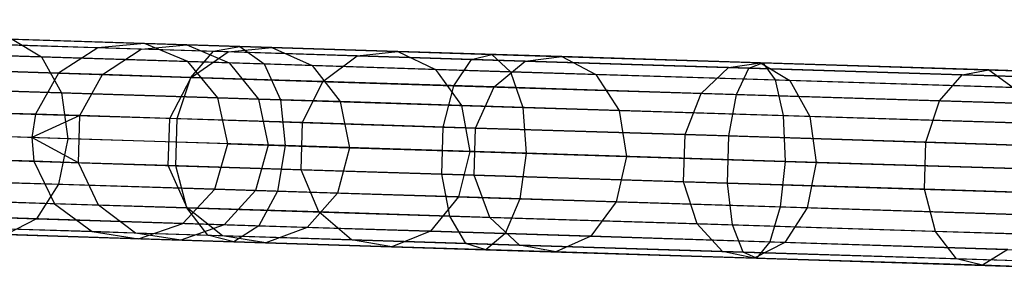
# Model space of a CAD drawing. Extents: x -91 to 91, y -91 to 262.
# Tile 58 of 256: x -83.49 to -73.46, y 1.22 to 3.8. Entities that reach past the tile are written whole.
import ezdxf

# ---------------------------------------------------------------- set-up
doc = ezdxf.new("R2010")
doc.units = 0
doc.header["$LTSCALE"] = 25.4
doc.layers.get('0').update_dxf_attribs({"linetype": 'CONTINUOUS'})

# ---------------------------------------------------------------- blocks, each defined once
blk = doc.blocks.new('ETE0_STL_1')
at = {"color": 0}
for p, q in [((-82.69, 3.512, 301.427), (-90.378, 3.753, 191.427)), ((-82.69, 3.512, 301.427), (-90.378, 3.753, 191.427)), ((-82.214, 3.555, 301.394), (-89.902, 3.796, 191.394)), ((-82.214, 3.555, 301.394), (-89.902, 3.796, 191.394)), ((-81.773, 3.371, 301.363), (-89.461, 3.612, 191.363)), ((-81.773, 3.371, 301.363), (-89.461, 3.612, 191.363)), ((-83.887, 3.55, 175.055), (-81.513, 3.475, 173.169)), ((-83.887, 3.55, 175.055), (-81.513, 3.475, 173.169)), ((-83.563, 3.597, 175.404), (-81.244, 3.525, 173.562)), ((-83.563, 3.597, 175.404), (-81.244, 3.525, 173.562)), ((-83.563, 3.597, 175.404), (-83.265, 3.418, 175.733)), ((-83.563, 3.597, 175.404), (-83.265, 3.418, 175.733)), ((-82.69, 3.512, 301.427), (-83.091, 3.253, 301.455)), ((-82.69, 3.512, 301.427), (-83.091, 3.253, 301.455)), ((-82.214, 3.555, 301.394), (-82.69, 3.512, 301.427)), ((-82.214, 3.555, 301.394), (-82.69, 3.512, 301.427)), ((-82.249, 3.498, 304.448), (-82.69, 3.512, 301.427)), ((-82.249, 3.498, 304.448), (-82.69, 3.512, 301.427)), ((-82.249, 3.498, 304.448), (-81.784, 3.542, 304.344)), ((-82.249, 3.498, 304.448), (-81.784, 3.542, 304.344)), ((-81.784, 3.542, 304.344), (-82.214, 3.555, 301.394)), ((-81.784, 3.542, 304.344), (-82.214, 3.555, 301.394)), ((-81.773, 3.371, 301.363), (-82.214, 3.555, 301.394)), ((-81.773, 3.371, 301.363), (-82.214, 3.555, 301.394)), ((-81.784, 3.542, 304.344), (-81.353, 3.358, 304.247)), ((-80.918, 3.514, 307.197), (-81.784, 3.542, 304.344)), ((-80.918, 3.514, 307.197), (-81.784, 3.542, 304.344)), ((-81.784, 3.542, 304.344), (-81.353, 3.358, 304.247)), ((-81.513, 3.475, 173.169), (-81.244, 3.525, 173.562)), ((-81.513, 3.475, 173.169), (-81.244, 3.525, 173.562)), ((-81.362, 3.471, 307.368), (-80.918, 3.514, 307.197)), ((-81.362, 3.471, 307.368), (-80.918, 3.514, 307.197)), ((-81.244, 3.525, 173.562), (-78.678, 3.444, 172.085)), ((-81.244, 3.525, 173.562), (-78.678, 3.444, 172.085)), ((-81.244, 3.525, 173.562), (-80.998, 3.347, 173.932)), ((-81.244, 3.525, 173.562), (-80.998, 3.347, 173.932)), ((-80.918, 3.514, 307.197), (-80.506, 3.332, 307.035)), ((-79.635, 3.474, 309.887), (-80.918, 3.514, 307.197)), ((-79.635, 3.474, 309.887), (-80.918, 3.514, 307.197)), ((-80.918, 3.514, 307.197), (-80.506, 3.332, 307.035)), ((-83.091, 3.253, 301.455), (-90.779, 3.494, 191.455)), ((-83.091, 3.253, 301.455), (-90.779, 3.494, 191.455)), ((-85.238, 3.48, 177.851), (-83.265, 3.418, 175.733)), ((-85.238, 3.48, 177.851), (-83.265, 3.418, 175.733)), ((-83.265, 3.418, 175.733), (-80.998, 3.347, 173.932)), ((-83.265, 3.418, 175.733), (-80.998, 3.347, 173.932)), ((-83.265, 3.418, 175.733), (-83.06, 3.053, 175.966)), ((-83.265, 3.418, 175.733), (-83.06, 3.053, 175.966)), ((-82.642, 3.239, 304.534), (-82.249, 3.498, 304.448)), ((-82.642, 3.239, 304.534), (-82.249, 3.498, 304.448)), ((-81.362, 3.471, 307.368), (-82.249, 3.498, 304.448)), ((-81.362, 3.471, 307.368), (-82.249, 3.498, 304.448)), ((-81.742, 3.21, 172.843), (-81.513, 3.475, 173.169)), ((-81.742, 3.21, 172.843), (-81.513, 3.475, 173.169)), ((-81.738, 3.21, 307.511), (-81.362, 3.471, 307.368)), ((-81.738, 3.21, 307.511), (-81.362, 3.471, 307.368)), ((-81.513, 3.475, 173.169), (-78.885, 3.393, 171.657)), ((-81.513, 3.475, 173.169), (-78.885, 3.393, 171.657)), ((-80.049, 3.429, 310.123), (-81.362, 3.471, 307.368)), ((-80.049, 3.429, 310.123), (-81.362, 3.471, 307.368)), ((-80.399, 3.168, 310.319), (-80.049, 3.429, 310.123)), ((-80.399, 3.168, 310.319), (-80.049, 3.429, 310.123)), ((-80.049, 3.429, 310.123), (-79.635, 3.474, 309.887)), ((-80.049, 3.429, 310.123), (-79.635, 3.474, 309.887)), ((-78.338, 3.376, 312.651), (-80.049, 3.429, 310.123)), ((-78.338, 3.376, 312.651), (-80.049, 3.429, 310.123)), ((-79.635, 3.474, 309.887), (-79.252, 3.292, 309.665)), ((-77.965, 3.422, 312.356), (-79.635, 3.474, 309.887)), ((-77.965, 3.422, 312.356), (-79.635, 3.474, 309.887)), ((-79.635, 3.474, 309.887), (-79.252, 3.292, 309.665)), ((-78.885, 3.393, 171.657), (-78.678, 3.444, 172.085)), ((-78.885, 3.393, 171.657), (-78.678, 3.444, 172.085)), ((-78.678, 3.444, 172.085), (-75.92, 3.358, 171.006)), ((-78.678, 3.444, 172.085), (-75.92, 3.358, 171.006)), ((-78.678, 3.444, 172.085), (-78.489, 3.268, 172.489)), ((-78.678, 3.444, 172.085), (-78.489, 3.268, 172.489)), ((-78.338, 3.376, 312.651), (-77.965, 3.422, 312.356)), ((-78.338, 3.376, 312.651), (-77.965, 3.422, 312.356)), ((-77.965, 3.422, 312.356), (-77.619, 3.241, 312.078)), ((-75.944, 3.358, 314.547), (-77.965, 3.422, 312.356)), ((-75.944, 3.358, 314.547), (-77.965, 3.422, 312.356)), ((-77.965, 3.422, 312.356), (-77.619, 3.241, 312.078)), ((-81.353, 3.358, 304.247), (-81.773, 3.371, 301.363)), ((-81.353, 3.358, 304.247), (-81.773, 3.371, 301.363)), ((-81.468, 3.003, 301.341), (-81.773, 3.371, 301.363)), ((-81.468, 3.003, 301.341), (-81.773, 3.371, 301.363)), ((-81.353, 3.358, 304.247), (-81.054, 2.99, 304.177)), ((-80.506, 3.332, 307.035), (-81.353, 3.358, 304.247)), ((-80.506, 3.332, 307.035), (-81.353, 3.358, 304.247)), ((-81.353, 3.358, 304.247), (-81.054, 2.99, 304.177)), ((-80.998, 3.347, 173.932), (-78.489, 3.268, 172.489)), ((-80.998, 3.347, 173.932), (-78.489, 3.268, 172.489)), ((-80.998, 3.347, 173.932), (-80.831, 2.983, 174.195)), ((-80.998, 3.347, 173.932), (-80.831, 2.983, 174.195)), ((-80.506, 3.332, 307.035), (-80.221, 2.964, 306.92)), ((-79.252, 3.292, 309.665), (-80.506, 3.332, 307.035)), ((-79.252, 3.292, 309.665), (-80.506, 3.332, 307.035)), ((-80.506, 3.332, 307.035), (-80.221, 2.964, 306.92)), ((-79.064, 3.126, 171.302), (-78.885, 3.393, 171.657)), ((-79.064, 3.126, 171.302), (-78.885, 3.393, 171.657)), ((-78.885, 3.393, 171.657), (-76.062, 3.304, 170.552)), ((-78.885, 3.393, 171.657), (-76.062, 3.304, 170.552)), ((-78.656, 3.114, 312.896), (-78.338, 3.376, 312.651)), ((-78.656, 3.114, 312.896), (-78.338, 3.376, 312.651)), ((-76.27, 3.311, 314.894), (-78.338, 3.376, 312.651)), ((-76.27, 3.311, 314.894), (-78.338, 3.376, 312.651)), ((-76.547, 3.048, 315.182), (-76.27, 3.311, 314.894)), ((-76.547, 3.048, 315.182), (-76.27, 3.311, 314.894)), ((-76.27, 3.311, 314.894), (-75.944, 3.358, 314.547)), ((-76.27, 3.311, 314.894), (-75.944, 3.358, 314.547)), ((-73.889, 3.236, 316.802), (-76.27, 3.311, 314.894)), ((-73.889, 3.236, 316.802), (-76.27, 3.311, 314.894)), ((-76.062, 3.304, 170.552), (-75.92, 3.358, 171.006)), ((-76.062, 3.304, 170.552), (-75.92, 3.358, 171.006)), ((-75.944, 3.358, 314.547), (-75.644, 3.179, 314.219)), ((-73.618, 3.286, 316.41), (-75.944, 3.358, 314.547)), ((-73.618, 3.286, 316.41), (-75.944, 3.358, 314.547)), ((-75.944, 3.358, 314.547), (-75.644, 3.179, 314.219)), ((-75.92, 3.358, 171.006), (-73.033, 3.267, 170.349)), ((-75.92, 3.358, 171.006), (-73.033, 3.267, 170.349)), ((-75.92, 3.358, 171.006), (-75.794, 3.184, 171.434)), ((-75.92, 3.358, 171.006), (-75.794, 3.184, 171.434)), ((-81.468, 3.003, 301.341), (-89.156, 3.244, 191.341)), ((-81.468, 3.003, 301.341), (-89.156, 3.244, 191.341)), ((-84.162, 3.286, 174.766), (-81.742, 3.21, 172.843)), ((-84.162, 3.286, 174.766), (-81.742, 3.21, 172.843)), ((-83.091, 3.253, 301.455), (-83.326, 2.836, 301.47)), ((-83.091, 3.253, 301.455), (-83.326, 2.836, 301.47)), ((-82.642, 3.239, 304.534), (-83.091, 3.253, 301.455)), ((-82.642, 3.239, 304.534), (-83.091, 3.253, 301.455)), ((-82.872, 2.822, 304.582), (-82.642, 3.239, 304.534)), ((-82.872, 2.822, 304.582), (-82.642, 3.239, 304.534)), ((-81.738, 3.21, 307.511), (-82.642, 3.239, 304.534)), ((-81.738, 3.21, 307.511), (-82.642, 3.239, 304.534)), ((-81.958, 2.793, 307.591), (-81.738, 3.21, 307.511)), ((-81.958, 2.793, 307.591), (-81.738, 3.21, 307.511)), ((-81.881, 2.791, 172.659), (-81.742, 3.21, 172.843)), ((-81.881, 2.791, 172.659), (-81.742, 3.21, 172.843)), ((-81.742, 3.21, 172.843), (-79.064, 3.126, 171.302)), ((-81.742, 3.21, 172.843), (-79.064, 3.126, 171.302)), ((-80.399, 3.168, 310.319), (-81.738, 3.21, 307.511)), ((-80.399, 3.168, 310.319), (-81.738, 3.21, 307.511)), ((-79.252, 3.292, 309.665), (-78.988, 2.926, 309.507)), ((-77.619, 3.241, 312.078), (-79.252, 3.292, 309.665)), ((-77.619, 3.241, 312.078), (-79.252, 3.292, 309.665)), ((-79.252, 3.292, 309.665), (-78.988, 2.926, 309.507)), ((-78.489, 3.268, 172.489), (-75.794, 3.184, 171.434)), ((-78.489, 3.268, 172.489), (-75.794, 3.184, 171.434)), ((-78.489, 3.268, 172.489), (-78.363, 2.906, 172.775)), ((-78.489, 3.268, 172.489), (-78.363, 2.906, 172.775)), ((-77.619, 3.241, 312.078), (-77.382, 2.875, 311.881)), ((-75.644, 3.179, 314.219), (-77.619, 3.241, 312.078)), ((-75.644, 3.179, 314.219), (-77.619, 3.241, 312.078)), ((-77.619, 3.241, 312.078), (-77.382, 2.875, 311.881)), ((-76.186, 3.036, 170.175), (-76.062, 3.304, 170.552)), ((-76.186, 3.036, 170.175), (-76.062, 3.304, 170.552)), ((-76.062, 3.304, 170.552), (-73.106, 3.212, 169.879)), ((-76.062, 3.304, 170.552), (-73.106, 3.212, 169.879)), ((-74.12, 2.972, 317.127), (-73.889, 3.236, 316.802)), ((-74.12, 2.972, 317.127), (-73.889, 3.236, 316.802)), ((-73.889, 3.236, 316.802), (-73.618, 3.286, 316.41)), ((-73.889, 3.236, 316.802), (-73.618, 3.286, 316.41)), ((-71.249, 3.154, 318.333), (-73.889, 3.236, 316.802)), ((-71.249, 3.154, 318.333), (-73.889, 3.236, 316.802)), ((-73.618, 3.286, 316.41), (-73.371, 3.108, 316.041)), ((-71.041, 3.205, 317.905), (-73.618, 3.286, 316.41)), ((-71.041, 3.205, 317.905), (-73.618, 3.286, 316.41)), ((-73.618, 3.286, 316.41), (-73.371, 3.108, 316.041)), ((-85.002, 3.114, 178.049), (-83.06, 3.053, 175.966)), ((-85.002, 3.114, 178.049), (-83.06, 3.053, 175.966)), ((-80.605, 2.751, 310.43), (-80.399, 3.168, 310.319)), ((-80.605, 2.751, 310.43), (-80.399, 3.168, 310.319)), ((-78.656, 3.114, 312.896), (-80.399, 3.168, 310.319)), ((-78.656, 3.114, 312.896), (-80.399, 3.168, 310.319)), ((-79.173, 2.706, 171.101), (-79.064, 3.126, 171.302)), ((-79.173, 2.706, 171.101), (-79.064, 3.126, 171.302)), ((-79.064, 3.126, 171.302), (-76.186, 3.036, 170.175)), ((-79.064, 3.126, 171.302), (-76.186, 3.036, 170.175)), ((-78.843, 2.696, 313.034), (-78.656, 3.114, 312.896)), ((-78.843, 2.696, 313.034), (-78.656, 3.114, 312.896)), ((-76.547, 3.048, 315.182), (-78.656, 3.114, 312.896)), ((-76.547, 3.048, 315.182), (-78.656, 3.114, 312.896)), ((-75.794, 3.184, 171.434), (-72.972, 3.095, 170.791)), ((-75.794, 3.184, 171.434), (-72.972, 3.095, 170.791)), ((-75.794, 3.184, 171.434), (-75.712, 2.823, 171.737)), ((-75.794, 3.184, 171.434), (-75.712, 2.823, 171.737)), ((-75.644, 3.179, 314.219), (-75.439, 2.814, 313.987)), ((-73.371, 3.108, 316.041), (-75.644, 3.179, 314.219)), ((-73.371, 3.108, 316.041), (-75.644, 3.179, 314.219)), ((-75.644, 3.179, 314.219), (-75.439, 2.814, 313.987)), ((-83.326, 2.836, 301.47), (-91.014, 3.077, 191.47)), ((-83.326, 2.836, 301.47), (-91.014, 3.077, 191.47)), ((-83.06, 3.053, 175.966), (-80.831, 2.983, 174.195)), ((-83.06, 3.053, 175.966), (-80.831, 2.983, 174.195)), ((-83.06, 3.053, 175.966), (-82.997, 2.586, 176.05)), ((-83.06, 3.053, 175.966), (-82.997, 2.586, 176.05)), ((-76.711, 2.629, 315.345), (-76.547, 3.048, 315.182)), ((-76.711, 2.629, 315.345), (-76.547, 3.048, 315.182)), ((-74.12, 2.972, 317.127), (-76.547, 3.048, 315.182)), ((-74.12, 2.972, 317.127), (-76.547, 3.048, 315.182)), ((-76.265, 2.615, 169.963), (-76.186, 3.036, 170.175)), ((-76.265, 2.615, 169.963), (-76.186, 3.036, 170.175)), ((-76.186, 3.036, 170.175), (-73.173, 2.942, 169.489)), ((-76.186, 3.036, 170.175), (-73.173, 2.942, 169.489)), ((-81.054, 2.99, 304.177), (-81.468, 3.003, 301.341)), ((-81.054, 2.99, 304.177), (-81.468, 3.003, 301.341)), ((-81.368, 2.535, 301.333), (-81.468, 3.003, 301.341)), ((-81.368, 2.535, 301.333), (-81.468, 3.003, 301.341)), ((-81.054, 2.99, 304.177), (-80.957, 2.522, 304.152)), ((-80.221, 2.964, 306.92), (-81.054, 2.99, 304.177)), ((-80.221, 2.964, 306.92), (-81.054, 2.99, 304.177)), ((-81.054, 2.99, 304.177), (-80.957, 2.522, 304.152)), ((-80.831, 2.983, 174.195), (-78.363, 2.906, 172.775)), ((-80.831, 2.983, 174.195), (-78.363, 2.906, 172.775)), ((-80.831, 2.983, 174.195), (-80.781, 2.517, 174.29)), ((-80.831, 2.983, 174.195), (-80.781, 2.517, 174.29)), ((-78.988, 2.926, 309.507), (-80.221, 2.964, 306.92)), ((-80.221, 2.964, 306.92), (-80.129, 2.496, 306.878)), ((-78.988, 2.926, 309.507), (-80.221, 2.964, 306.92)), ((-80.221, 2.964, 306.92), (-80.129, 2.496, 306.878)), ((-77.382, 2.875, 311.881), (-78.988, 2.926, 309.507)), ((-78.988, 2.926, 309.507), (-78.903, 2.458, 309.45)), ((-77.382, 2.875, 311.881), (-78.988, 2.926, 309.507)), ((-78.988, 2.926, 309.507), (-78.903, 2.458, 309.45)), ((-74.258, 2.552, 317.311), (-74.12, 2.972, 317.127)), ((-74.258, 2.552, 317.311), (-74.12, 2.972, 317.127)), ((-71.429, 2.887, 318.688), (-74.12, 2.972, 317.127)), ((-71.429, 2.887, 318.688), (-74.12, 2.972, 317.127)), ((-83.362, 2.598, 301.473), (-91.051, 2.839, 191.473)), ((-83.362, 2.598, 301.473), (-91.051, 2.839, 191.473)), ((-84.327, 2.867, 174.603), (-81.881, 2.791, 172.659)), ((-84.327, 2.867, 174.603), (-81.881, 2.791, 172.659)), ((-83.326, 2.836, 301.47), (-83.362, 2.598, 301.473)), ((-83.326, 2.836, 301.47), (-83.362, 2.598, 301.473)), ((-82.872, 2.822, 304.582), (-83.362, 2.598, 301.473)), ((-82.872, 2.822, 304.582), (-83.362, 2.598, 301.473)), ((-82.872, 2.822, 304.582), (-83.326, 2.836, 301.47)), ((-82.872, 2.822, 304.582), (-83.326, 2.836, 301.47)), ((-82.887, 2.343, 304.582), (-82.872, 2.822, 304.582)), ((-82.887, 2.343, 304.582), (-82.872, 2.822, 304.582)), ((-81.958, 2.793, 307.591), (-82.872, 2.822, 304.582)), ((-81.958, 2.793, 307.591), (-82.872, 2.822, 304.582)), ((-78.363, 2.906, 172.775), (-75.712, 2.823, 171.737)), ((-78.363, 2.906, 172.775), (-75.712, 2.823, 171.737)), ((-78.363, 2.906, 172.775), (-78.328, 2.44, 172.878)), ((-78.363, 2.906, 172.775), (-78.328, 2.44, 172.878)), ((-75.439, 2.814, 313.987), (-77.382, 2.875, 311.881)), ((-77.382, 2.875, 311.881), (-77.307, 2.408, 311.809)), ((-75.439, 2.814, 313.987), (-77.382, 2.875, 311.881)), ((-77.382, 2.875, 311.881), (-77.307, 2.408, 311.809)), ((-75.712, 2.823, 171.737), (-72.936, 2.736, 171.105)), ((-75.712, 2.823, 171.737), (-72.936, 2.736, 171.105)), ((-75.712, 2.823, 171.737), (-75.693, 2.357, 171.847)), ((-75.712, 2.823, 171.737), (-75.693, 2.357, 171.847)), ((-73.203, 2.744, 315.779), (-75.439, 2.814, 313.987)), ((-75.439, 2.814, 313.987), (-75.375, 2.347, 313.903)), ((-73.203, 2.744, 315.779), (-75.439, 2.814, 313.987)), ((-75.439, 2.814, 313.987), (-75.375, 2.347, 313.903)), ((-81.368, 2.535, 301.333), (-89.056, 2.776, 191.333)), ((-81.368, 2.535, 301.333), (-89.056, 2.776, 191.333)), ((-81.973, 2.315, 307.591), (-81.958, 2.793, 307.591)), ((-81.973, 2.315, 307.591), (-81.958, 2.793, 307.591)), ((-80.605, 2.751, 310.43), (-81.958, 2.793, 307.591)), ((-80.605, 2.751, 310.43), (-81.958, 2.793, 307.591)), ((-81.896, 2.312, 172.659), (-81.881, 2.791, 172.659)), ((-81.896, 2.312, 172.659), (-81.881, 2.791, 172.659)), ((-81.881, 2.791, 172.659), (-79.173, 2.706, 171.101)), ((-81.881, 2.791, 172.659), (-79.173, 2.706, 171.101)), ((-80.62, 2.272, 310.43), (-80.605, 2.751, 310.43)), ((-80.62, 2.272, 310.43), (-80.605, 2.751, 310.43)), ((-78.843, 2.696, 313.034), (-80.605, 2.751, 310.43)), ((-78.843, 2.696, 313.034), (-80.605, 2.751, 310.43)), ((-82.997, 2.586, 176.05), (-84.927, 2.647, 178.121)), ((-82.997, 2.586, 176.05), (-84.927, 2.647, 178.121)), ((-79.188, 2.228, 171.101), (-79.173, 2.706, 171.101)), ((-79.188, 2.228, 171.101), (-79.173, 2.706, 171.101)), ((-79.173, 2.706, 171.101), (-76.265, 2.615, 169.963)), ((-79.173, 2.706, 171.101), (-76.265, 2.615, 169.963)), ((-78.858, 2.217, 313.034), (-78.843, 2.696, 313.034)), ((-78.858, 2.217, 313.034), (-78.843, 2.696, 313.034)), ((-76.711, 2.629, 315.345), (-78.843, 2.696, 313.034)), ((-76.711, 2.629, 315.345), (-78.843, 2.696, 313.034)), ((-76.726, 2.15, 315.345), (-76.711, 2.629, 315.345)), ((-76.726, 2.15, 315.345), (-76.711, 2.629, 315.345)), ((-74.258, 2.552, 317.311), (-76.711, 2.629, 315.345)), ((-74.258, 2.552, 317.311), (-76.711, 2.629, 315.345)), ((-76.28, 2.136, 169.963), (-76.265, 2.615, 169.963)), ((-76.28, 2.136, 169.963), (-76.265, 2.615, 169.963)), ((-76.265, 2.615, 169.963), (-73.219, 2.519, 169.269)), ((-76.265, 2.615, 169.963), (-73.219, 2.519, 169.269)), ((-83.341, 2.358, 301.47), (-91.029, 2.599, 191.47)), ((-83.341, 2.358, 301.47), (-91.029, 2.599, 191.47)), ((-82.887, 2.343, 304.582), (-83.362, 2.598, 301.473)), ((-83.362, 2.598, 301.473), (-83.341, 2.358, 301.47)), ((-82.887, 2.343, 304.582), (-83.362, 2.598, 301.473)), ((-83.362, 2.598, 301.473), (-83.341, 2.358, 301.47)), ((-82.997, 2.586, 176.05), (-83.09, 2.124, 175.966)), ((-82.997, 2.586, 176.05), (-83.09, 2.124, 175.966)), ((-80.781, 2.517, 174.29), (-82.997, 2.586, 176.05)), ((-80.781, 2.517, 174.29), (-82.997, 2.586, 176.05)), ((-81.497, 2.074, 301.341), (-81.368, 2.535, 301.333)), ((-81.497, 2.074, 301.341), (-81.368, 2.535, 301.333)), ((-81.368, 2.535, 301.333), (-80.957, 2.522, 304.152)), ((-81.368, 2.535, 301.333), (-80.957, 2.522, 304.152)), ((-80.957, 2.522, 304.152), (-81.083, 2.061, 304.177)), ((-80.957, 2.522, 304.152), (-81.083, 2.061, 304.177)), ((-80.957, 2.522, 304.152), (-80.129, 2.496, 306.878)), ((-80.957, 2.522, 304.152), (-80.129, 2.496, 306.878)), ((-80.781, 2.517, 174.29), (-80.86, 2.054, 174.195)), ((-80.781, 2.517, 174.29), (-80.86, 2.054, 174.195)), ((-78.328, 2.44, 172.878), (-80.781, 2.517, 174.29)), ((-78.328, 2.44, 172.878), (-80.781, 2.517, 174.29)), ((-74.273, 2.073, 317.311), (-74.258, 2.552, 317.311)), ((-74.273, 2.073, 317.311), (-74.258, 2.552, 317.311)), ((-71.539, 2.467, 318.888), (-74.258, 2.552, 317.311)), ((-71.539, 2.467, 318.888), (-74.258, 2.552, 317.311)), ((-80.129, 2.496, 306.878), (-80.251, 2.035, 306.92)), ((-80.129, 2.496, 306.878), (-80.251, 2.035, 306.92)), ((-80.129, 2.496, 306.878), (-78.903, 2.458, 309.45)), ((-80.129, 2.496, 306.878), (-78.903, 2.458, 309.45)), ((-78.903, 2.458, 309.45), (-79.017, 1.997, 309.507)), ((-78.903, 2.458, 309.45), (-79.017, 1.997, 309.507)), ((-78.903, 2.458, 309.45), (-77.307, 2.408, 311.809)), ((-78.903, 2.458, 309.45), (-77.307, 2.408, 311.809)), ((-78.328, 2.44, 172.878), (-78.393, 1.977, 172.775)), ((-78.328, 2.44, 172.878), (-78.393, 1.977, 172.775)), ((-75.693, 2.357, 171.847), (-78.328, 2.44, 172.878)), ((-75.693, 2.357, 171.847), (-78.328, 2.44, 172.878)), ((-77.307, 2.408, 311.809), (-77.411, 1.946, 311.881)), ((-77.307, 2.408, 311.809), (-77.411, 1.946, 311.881)), ((-77.307, 2.408, 311.809), (-75.375, 2.347, 313.903)), ((-77.307, 2.408, 311.809), (-75.375, 2.347, 313.903)), ((-81.497, 2.074, 301.341), (-89.185, 2.315, 191.341)), ((-81.497, 2.074, 301.341), (-89.185, 2.315, 191.341)), ((-84.342, 2.389, 174.603), (-81.896, 2.312, 172.659)), ((-84.342, 2.389, 174.603), (-81.896, 2.312, 172.659)), ((-82.887, 2.343, 304.582), (-83.341, 2.358, 301.47)), ((-83.341, 2.358, 301.47), (-83.132, 1.927, 301.455)), ((-82.887, 2.343, 304.582), (-83.341, 2.358, 301.47)), ((-83.341, 2.358, 301.47), (-83.132, 1.927, 301.455)), ((-82.684, 1.913, 304.534), (-82.887, 2.343, 304.582)), ((-81.973, 2.315, 307.591), (-82.887, 2.343, 304.582)), ((-82.684, 1.913, 304.534), (-82.887, 2.343, 304.582)), ((-81.973, 2.315, 307.591), (-82.887, 2.343, 304.582)), ((-81.779, 1.885, 307.511), (-81.973, 2.315, 307.591)), ((-80.62, 2.272, 310.43), (-81.973, 2.315, 307.591)), ((-81.779, 1.885, 307.511), (-81.973, 2.315, 307.591)), ((-80.62, 2.272, 310.43), (-81.973, 2.315, 307.591)), ((-81.784, 1.885, 172.843), (-81.896, 2.312, 172.659)), ((-81.896, 2.312, 172.659), (-79.188, 2.228, 171.101)), ((-81.896, 2.312, 172.659), (-79.188, 2.228, 171.101)), ((-81.784, 1.885, 172.843), (-81.896, 2.312, 172.659)), ((-75.693, 2.357, 171.847), (-75.741, 1.894, 171.737)), ((-75.693, 2.357, 171.847), (-75.741, 1.894, 171.737)), ((-72.934, 2.271, 171.219), (-75.693, 2.357, 171.847)), ((-72.934, 2.271, 171.219), (-75.693, 2.357, 171.847)), ((-75.375, 2.347, 313.903), (-75.468, 1.885, 313.987)), ((-75.375, 2.347, 313.903), (-75.468, 1.885, 313.987)), ((-75.375, 2.347, 313.903), (-73.153, 2.278, 315.685)), ((-75.375, 2.347, 313.903), (-73.153, 2.278, 315.685)), ((-80.441, 1.843, 310.319), (-80.62, 2.272, 310.43)), ((-78.858, 2.217, 313.034), (-80.62, 2.272, 310.43)), ((-80.441, 1.843, 310.319), (-80.62, 2.272, 310.43)), ((-78.858, 2.217, 313.034), (-80.62, 2.272, 310.43)), ((-79.105, 1.801, 171.302), (-79.188, 2.228, 171.101)), ((-79.188, 2.228, 171.101), (-76.28, 2.136, 169.963)), ((-79.188, 2.228, 171.101), (-76.28, 2.136, 169.963)), ((-79.105, 1.801, 171.302), (-79.188, 2.228, 171.101)), ((-78.697, 1.788, 312.896), (-78.858, 2.217, 313.034)), ((-76.726, 2.15, 315.345), (-78.858, 2.217, 313.034)), ((-78.697, 1.788, 312.896), (-78.858, 2.217, 313.034)), ((-76.726, 2.15, 315.345), (-78.858, 2.217, 313.034)), ((-83.132, 1.927, 301.455), (-90.821, 2.168, 191.455)), ((-83.132, 1.927, 301.455), (-90.821, 2.168, 191.455)), ((-85.031, 2.185, 178.049), (-83.09, 2.124, 175.966)), ((-85.031, 2.185, 178.049), (-83.09, 2.124, 175.966)), ((-83.09, 2.124, 175.966), (-83.316, 1.773, 175.733)), ((-83.09, 2.124, 175.966), (-83.316, 1.773, 175.733)), ((-83.09, 2.124, 175.966), (-80.86, 2.054, 174.195)), ((-83.09, 2.124, 175.966), (-80.86, 2.054, 174.195)), ((-76.588, 1.722, 315.182), (-76.726, 2.15, 315.345)), ((-74.273, 2.073, 317.311), (-76.726, 2.15, 315.345)), ((-76.588, 1.722, 315.182), (-76.726, 2.15, 315.345)), ((-74.273, 2.073, 317.311), (-76.726, 2.15, 315.345)), ((-76.228, 1.711, 170.175), (-76.28, 2.136, 169.963)), ((-76.28, 2.136, 169.963), (-73.234, 2.041, 169.269)), ((-76.28, 2.136, 169.963), (-73.234, 2.041, 169.269)), ((-76.228, 1.711, 170.175), (-76.28, 2.136, 169.963)), ((-81.825, 1.726, 301.363), (-81.497, 2.074, 301.341)), ((-81.825, 1.726, 301.363), (-81.497, 2.074, 301.341)), ((-81.083, 2.061, 304.177), (-81.497, 2.074, 301.341)), ((-81.083, 2.061, 304.177), (-81.497, 2.074, 301.341)), ((-81.083, 2.061, 304.177), (-81.404, 1.713, 304.247)), ((-81.083, 2.061, 304.177), (-81.404, 1.713, 304.247)), ((-80.251, 2.035, 306.92), (-81.083, 2.061, 304.177)), ((-80.251, 2.035, 306.92), (-81.083, 2.061, 304.177)), ((-80.86, 2.054, 174.195), (-81.05, 1.702, 173.932)), ((-80.86, 2.054, 174.195), (-81.05, 1.702, 173.932)), ((-80.86, 2.054, 174.195), (-78.393, 1.977, 172.775)), ((-80.86, 2.054, 174.195), (-78.393, 1.977, 172.775)), ((-80.251, 2.035, 306.92), (-80.558, 1.686, 307.035)), ((-80.251, 2.035, 306.92), (-80.558, 1.686, 307.035)), ((-79.017, 1.997, 309.507), (-80.251, 2.035, 306.92)), ((-79.017, 1.997, 309.507), (-80.251, 2.035, 306.92)), ((-74.161, 1.646, 317.127), (-74.273, 2.073, 317.311)), ((-71.554, 1.988, 318.888), (-74.273, 2.073, 317.311)), ((-74.161, 1.646, 317.127), (-74.273, 2.073, 317.311)), ((-71.554, 1.988, 318.888), (-74.273, 2.073, 317.311)), ((-81.825, 1.726, 301.363), (-89.513, 1.967, 191.363)), ((-81.825, 1.726, 301.363), (-89.513, 1.967, 191.363)), ((-84.204, 1.961, 174.766), (-81.784, 1.885, 172.843)), ((-84.204, 1.961, 174.766), (-81.784, 1.885, 172.843)), ((-82.684, 1.913, 304.534), (-83.132, 1.927, 301.455)), ((-83.132, 1.927, 301.455), (-82.748, 1.643, 301.427)), ((-82.684, 1.913, 304.534), (-83.132, 1.927, 301.455)), ((-83.132, 1.927, 301.455), (-82.748, 1.643, 301.427)), ((-82.308, 1.629, 304.448), (-82.684, 1.913, 304.534)), ((-81.779, 1.885, 307.511), (-82.684, 1.913, 304.534)), ((-82.308, 1.629, 304.448), (-82.684, 1.913, 304.534)), ((-81.779, 1.885, 307.511), (-82.684, 1.913, 304.534)), ((-79.017, 1.997, 309.507), (-79.304, 1.647, 309.665)), ((-79.017, 1.997, 309.507), (-79.304, 1.647, 309.665)), ((-77.411, 1.946, 311.881), (-79.017, 1.997, 309.507)), ((-77.411, 1.946, 311.881), (-79.017, 1.997, 309.507)), ((-78.393, 1.977, 172.775), (-78.541, 1.623, 172.489)), ((-78.393, 1.977, 172.775), (-78.541, 1.623, 172.489)), ((-78.393, 1.977, 172.775), (-75.741, 1.894, 171.737)), ((-78.393, 1.977, 172.775), (-75.741, 1.894, 171.737)), ((-77.411, 1.946, 311.881), (-77.671, 1.596, 312.078)), ((-77.411, 1.946, 311.881), (-77.671, 1.596, 312.078)), ((-75.468, 1.885, 313.987), (-77.411, 1.946, 311.881)), ((-75.468, 1.885, 313.987), (-77.411, 1.946, 311.881)), ((-82.748, 1.643, 301.427), (-90.436, 1.884, 191.427)), ((-82.748, 1.643, 301.427), (-90.436, 1.884, 191.427)), ((-82.276, 1.571, 301.394), (-89.964, 1.812, 191.394)), ((-82.276, 1.571, 301.394), (-89.964, 1.812, 191.394)), ((-85.29, 1.835, 177.851), (-83.316, 1.773, 175.733)), ((-85.29, 1.835, 177.851), (-83.316, 1.773, 175.733)), ((-81.571, 1.606, 173.169), (-81.784, 1.885, 172.843)), ((-81.784, 1.885, 172.843), (-79.105, 1.801, 171.302)), ((-81.784, 1.885, 172.843), (-79.105, 1.801, 171.302)), ((-81.571, 1.606, 173.169), (-81.784, 1.885, 172.843)), ((-81.421, 1.601, 307.368), (-81.779, 1.885, 307.511)), ((-80.441, 1.843, 310.319), (-81.779, 1.885, 307.511)), ((-81.421, 1.601, 307.368), (-81.779, 1.885, 307.511)), ((-80.441, 1.843, 310.319), (-81.779, 1.885, 307.511)), ((-80.107, 1.56, 310.123), (-80.441, 1.843, 310.319)), ((-78.697, 1.788, 312.896), (-80.441, 1.843, 310.319)), ((-80.107, 1.56, 310.123), (-80.441, 1.843, 310.319)), ((-78.697, 1.788, 312.896), (-80.441, 1.843, 310.319)), ((-75.741, 1.894, 171.737), (-75.846, 1.539, 171.434)), ((-75.741, 1.894, 171.737), (-75.846, 1.539, 171.434)), ((-75.741, 1.894, 171.737), (-72.965, 1.807, 171.105)), ((-75.741, 1.894, 171.737), (-72.965, 1.807, 171.105)), ((-75.468, 1.885, 313.987), (-75.696, 1.534, 314.219)), ((-75.468, 1.885, 313.987), (-75.696, 1.534, 314.219)), ((-73.232, 1.815, 315.779), (-75.468, 1.885, 313.987)), ((-73.232, 1.815, 315.779), (-75.468, 1.885, 313.987)), ((-83.316, 1.773, 175.733), (-83.625, 1.613, 175.404)), ((-83.316, 1.773, 175.733), (-83.625, 1.613, 175.404)), ((-83.316, 1.773, 175.733), (-81.05, 1.702, 173.932)), ((-83.316, 1.773, 175.733), (-81.05, 1.702, 173.932)), ((-82.276, 1.571, 301.394), (-81.825, 1.726, 301.363)), ((-82.276, 1.571, 301.394), (-81.825, 1.726, 301.363)), ((-81.404, 1.713, 304.247), (-81.846, 1.557, 304.344)), ((-81.404, 1.713, 304.247), (-81.846, 1.557, 304.344)), ((-81.404, 1.713, 304.247), (-81.825, 1.726, 301.363)), ((-81.404, 1.713, 304.247), (-81.825, 1.726, 301.363)), ((-80.558, 1.686, 307.035), (-81.404, 1.713, 304.247)), ((-80.558, 1.686, 307.035), (-81.404, 1.713, 304.247)), ((-78.944, 1.524, 171.657), (-79.105, 1.801, 171.302)), ((-79.105, 1.801, 171.302), (-76.228, 1.711, 170.175)), ((-79.105, 1.801, 171.302), (-76.228, 1.711, 170.175)), ((-78.944, 1.524, 171.657), (-79.105, 1.801, 171.302)), ((-78.397, 1.507, 312.651), (-78.697, 1.788, 312.896)), ((-76.588, 1.722, 315.182), (-78.697, 1.788, 312.896)), ((-78.397, 1.507, 312.651), (-78.697, 1.788, 312.896)), ((-76.588, 1.722, 315.182), (-78.697, 1.788, 312.896)), ((-76.328, 1.442, 314.894), (-76.588, 1.722, 315.182)), ((-74.161, 1.646, 317.127), (-76.588, 1.722, 315.182)), ((-76.328, 1.442, 314.894), (-76.588, 1.722, 315.182)), ((-74.161, 1.646, 317.127), (-76.588, 1.722, 315.182)), ((-76.12, 1.435, 170.552), (-76.228, 1.711, 170.175)), ((-76.228, 1.711, 170.175), (-73.214, 1.616, 169.489)), ((-76.228, 1.711, 170.175), (-73.214, 1.616, 169.489)), ((-76.12, 1.435, 170.552), (-76.228, 1.711, 170.175)), ((-83.945, 1.681, 175.055), (-81.571, 1.606, 173.169)), ((-83.945, 1.681, 175.055), (-81.571, 1.606, 173.169)), ((-83.625, 1.613, 175.404), (-81.306, 1.54, 173.562)), ((-83.625, 1.613, 175.404), (-81.306, 1.54, 173.562)), ((-82.308, 1.629, 304.448), (-82.748, 1.643, 301.427)), ((-82.748, 1.643, 301.427), (-82.276, 1.571, 301.394)), ((-82.308, 1.629, 304.448), (-82.748, 1.643, 301.427)), ((-82.748, 1.643, 301.427), (-82.276, 1.571, 301.394)), ((-81.846, 1.557, 304.344), (-82.308, 1.629, 304.448)), ((-81.421, 1.601, 307.368), (-82.308, 1.629, 304.448)), ((-81.846, 1.557, 304.344), (-82.308, 1.629, 304.448)), ((-81.421, 1.601, 307.368), (-82.308, 1.629, 304.448)), ((-81.306, 1.54, 173.562), (-81.571, 1.606, 173.169)), ((-81.571, 1.606, 173.169), (-78.944, 1.524, 171.657)), ((-81.571, 1.606, 173.169), (-78.944, 1.524, 171.657)), ((-81.306, 1.54, 173.562), (-81.571, 1.606, 173.169)), ((-81.05, 1.702, 173.932), (-81.306, 1.54, 173.562)), ((-81.05, 1.702, 173.932), (-81.306, 1.54, 173.562)), ((-81.05, 1.702, 173.932), (-78.541, 1.623, 172.489)), ((-81.05, 1.702, 173.932), (-78.541, 1.623, 172.489)), ((-80.558, 1.686, 307.035), (-80.98, 1.53, 307.197)), ((-80.558, 1.686, 307.035), (-80.98, 1.53, 307.197)), ((-79.304, 1.647, 309.665), (-80.558, 1.686, 307.035)), ((-79.304, 1.647, 309.665), (-80.558, 1.686, 307.035)), ((-79.304, 1.647, 309.665), (-79.697, 1.49, 309.887)), ((-79.304, 1.647, 309.665), (-79.697, 1.49, 309.887)), ((-77.671, 1.596, 312.078), (-79.304, 1.647, 309.665)), ((-77.671, 1.596, 312.078), (-79.304, 1.647, 309.665)), ((-78.541, 1.623, 172.489), (-78.74, 1.46, 172.085)), ((-78.541, 1.623, 172.489), (-78.74, 1.46, 172.085)), ((-78.541, 1.623, 172.489), (-75.846, 1.539, 171.434)), ((-78.541, 1.623, 172.489), (-75.846, 1.539, 171.434)), ((-73.947, 1.367, 316.802), (-74.161, 1.646, 317.127)), ((-71.471, 1.562, 318.688), (-74.161, 1.646, 317.127)), ((-73.947, 1.367, 316.802), (-74.161, 1.646, 317.127)), ((-71.471, 1.562, 318.688), (-74.161, 1.646, 317.127)), ((-81.846, 1.557, 304.344), (-82.276, 1.571, 301.394)), ((-81.846, 1.557, 304.344), (-82.276, 1.571, 301.394)), ((-80.98, 1.53, 307.197), (-81.846, 1.557, 304.344)), ((-80.98, 1.53, 307.197), (-81.846, 1.557, 304.344)), ((-80.98, 1.53, 307.197), (-81.421, 1.601, 307.368)), ((-80.107, 1.56, 310.123), (-81.421, 1.601, 307.368)), ((-80.98, 1.53, 307.197), (-81.421, 1.601, 307.368)), ((-80.107, 1.56, 310.123), (-81.421, 1.601, 307.368)), ((-81.306, 1.54, 173.562), (-78.74, 1.46, 172.085)), ((-81.306, 1.54, 173.562), (-78.74, 1.46, 172.085)), ((-79.697, 1.49, 309.887), (-80.98, 1.53, 307.197)), ((-79.697, 1.49, 309.887), (-80.98, 1.53, 307.197)), ((-79.697, 1.49, 309.887), (-80.107, 1.56, 310.123)), ((-78.397, 1.507, 312.651), (-80.107, 1.56, 310.123)), ((-79.697, 1.49, 309.887), (-80.107, 1.56, 310.123)), ((-78.397, 1.507, 312.651), (-80.107, 1.56, 310.123)), ((-78.74, 1.46, 172.085), (-78.944, 1.524, 171.657)), ((-78.944, 1.524, 171.657), (-76.12, 1.435, 170.552)), ((-78.944, 1.524, 171.657), (-76.12, 1.435, 170.552)), ((-78.74, 1.46, 172.085), (-78.944, 1.524, 171.657)), ((-78.027, 1.437, 312.356), (-78.397, 1.507, 312.651)), ((-76.328, 1.442, 314.894), (-78.397, 1.507, 312.651)), ((-78.027, 1.437, 312.356), (-78.397, 1.507, 312.651)), ((-76.328, 1.442, 314.894), (-78.397, 1.507, 312.651)), ((-77.671, 1.596, 312.078), (-78.027, 1.437, 312.356)), ((-77.671, 1.596, 312.078), (-78.027, 1.437, 312.356)), ((-75.696, 1.534, 314.219), (-77.671, 1.596, 312.078)), ((-75.696, 1.534, 314.219), (-77.671, 1.596, 312.078)), ((-75.696, 1.534, 314.219), (-76.006, 1.374, 314.547)), ((-75.696, 1.534, 314.219), (-76.006, 1.374, 314.547)), ((-75.846, 1.539, 171.434), (-75.983, 1.373, 171.006)), ((-75.846, 1.539, 171.434), (-75.983, 1.373, 171.006)), ((-75.846, 1.539, 171.434), (-73.024, 1.45, 170.791)), ((-75.846, 1.539, 171.434), (-73.024, 1.45, 170.791)), ((-73.423, 1.463, 316.041), (-75.696, 1.534, 314.219)), ((-73.423, 1.463, 316.041), (-75.696, 1.534, 314.219)), ((-78.027, 1.437, 312.356), (-79.697, 1.49, 309.887)), ((-78.027, 1.437, 312.356), (-79.697, 1.49, 309.887)), ((-78.74, 1.46, 172.085), (-75.983, 1.373, 171.006)), ((-78.74, 1.46, 172.085), (-75.983, 1.373, 171.006)), ((-76.006, 1.374, 314.547), (-78.027, 1.437, 312.356)), ((-76.006, 1.374, 314.547), (-78.027, 1.437, 312.356)), ((-76.006, 1.374, 314.547), (-76.328, 1.442, 314.894)), ((-73.947, 1.367, 316.802), (-76.328, 1.442, 314.894)), ((-76.006, 1.374, 314.547), (-76.328, 1.442, 314.894)), ((-73.947, 1.367, 316.802), (-76.328, 1.442, 314.894)), ((-75.983, 1.373, 171.006), (-76.12, 1.435, 170.552)), ((-76.12, 1.435, 170.552), (-73.164, 1.343, 169.879)), ((-76.12, 1.435, 170.552), (-73.164, 1.343, 169.879)), ((-75.983, 1.373, 171.006), (-76.12, 1.435, 170.552)), ((-73.423, 1.463, 316.041), (-73.681, 1.301, 316.41)), ((-73.423, 1.463, 316.041), (-73.681, 1.301, 316.41)), ((-73.681, 1.301, 316.41), (-76.006, 1.374, 314.547)), ((-73.681, 1.301, 316.41), (-76.006, 1.374, 314.547)), ((-75.983, 1.373, 171.006), (-73.096, 1.283, 170.349)), ((-75.983, 1.373, 171.006), (-73.096, 1.283, 170.349)), ((-73.681, 1.301, 316.41), (-73.947, 1.367, 316.802)), ((-71.308, 1.284, 318.333), (-73.947, 1.367, 316.802)), ((-73.681, 1.301, 316.41), (-73.947, 1.367, 316.802)), ((-71.308, 1.284, 318.333), (-73.947, 1.367, 316.802)), ((-71.103, 1.22, 317.905), (-73.681, 1.301, 316.41)), ((-71.103, 1.22, 317.905), (-73.681, 1.301, 316.41))]:
    blk.add_line(p, q, dxfattribs=at)

msp = doc.modelspace()

# ---------------------------------------------------------------- block references
at = {"color": 253}
msp.add_blockref('ETE0_STL_1', (0, 0), dxfattribs=at)

doc.saveas('drawing.dxf')
